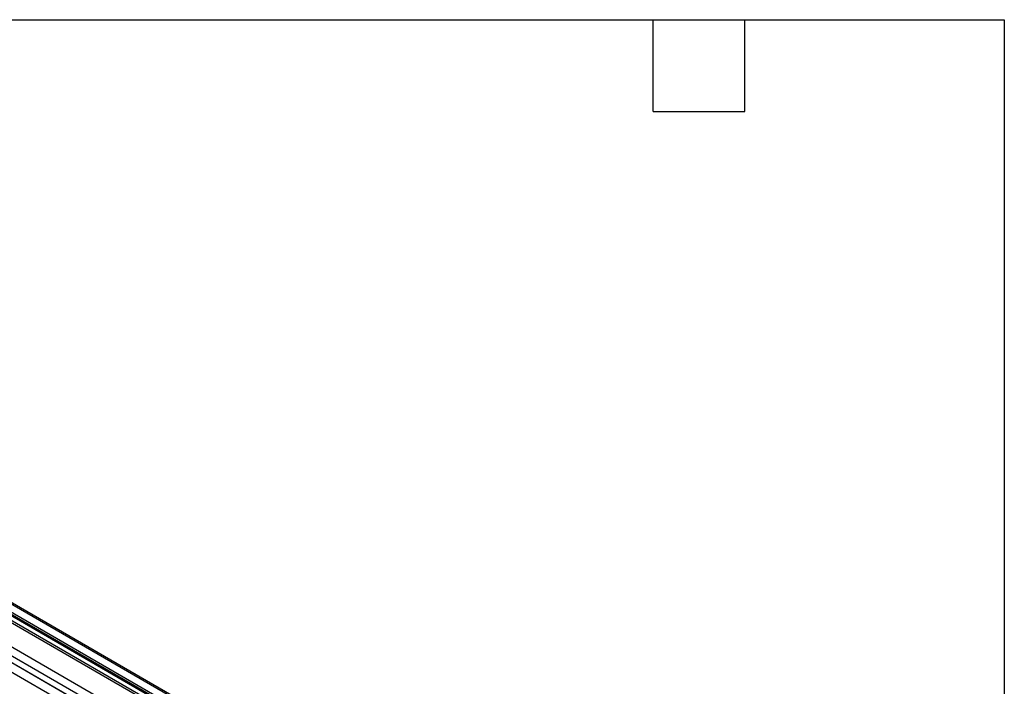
# Model space of a CAD drawing. Header units: millimetres. Extents: x 16 to 683, y 16 to 524.
# Tile 17 of 17: x 478 to 683, y 385 to 524. Entities that reach past the tile are written whole.
import ezdxf

# ---------------------------------------------------------------- set-up
doc = ezdxf.new("R2010")
doc.units = ezdxf.units.MM
doc.header["$LTSCALE"] = 2.5
doc.layers.add('TEXT', color=140, linetype='Continuous', lineweight=25)

msp = doc.modelspace()

# ---------------------------------------------------------------- linework, layer by layer
for p, q in [((310.852, 497.852), (669.845, 290.61)), ((670.229, 290.648), (311.237, 497.89)), ((307.521, 495.929), (666.513, 288.687)), ((667.09, 288.744), (308.098, 495.986)), ((309.197, 496.663), (668.189, 289.421)), ((309.218, 496.343), (668.21, 289.101)), ((309.289, 496.525), (668.282, 289.283)), ((668.308, 289.723), (309.316, 496.965)), ((302.304, 492.082), (661.296, 284.84)), ((662.107, 286.143), (303.114, 493.385)), ((302.2, 490.747), (661.193, 283.505)), ((302.309, 490.643), (661.301, 283.401)), ((663.195, 280.255), (304.203, 487.497))]:
    msp.add_line(p, q)
at = {"layer": 'TEXT'}
for p, q in [((15.875, 523.875), (682.625, 523.875)), ((609.6, 504.825), (609.6, 523.875)), ((628.65, 504.825), (628.65, 523.875)), ((682.625, 523.875), (682.625, 15.875)), ((609.6, 504.825), (628.65, 504.825))]:
    msp.add_line(p, q, dxfattribs=at)

doc.saveas('drawing.dxf')
